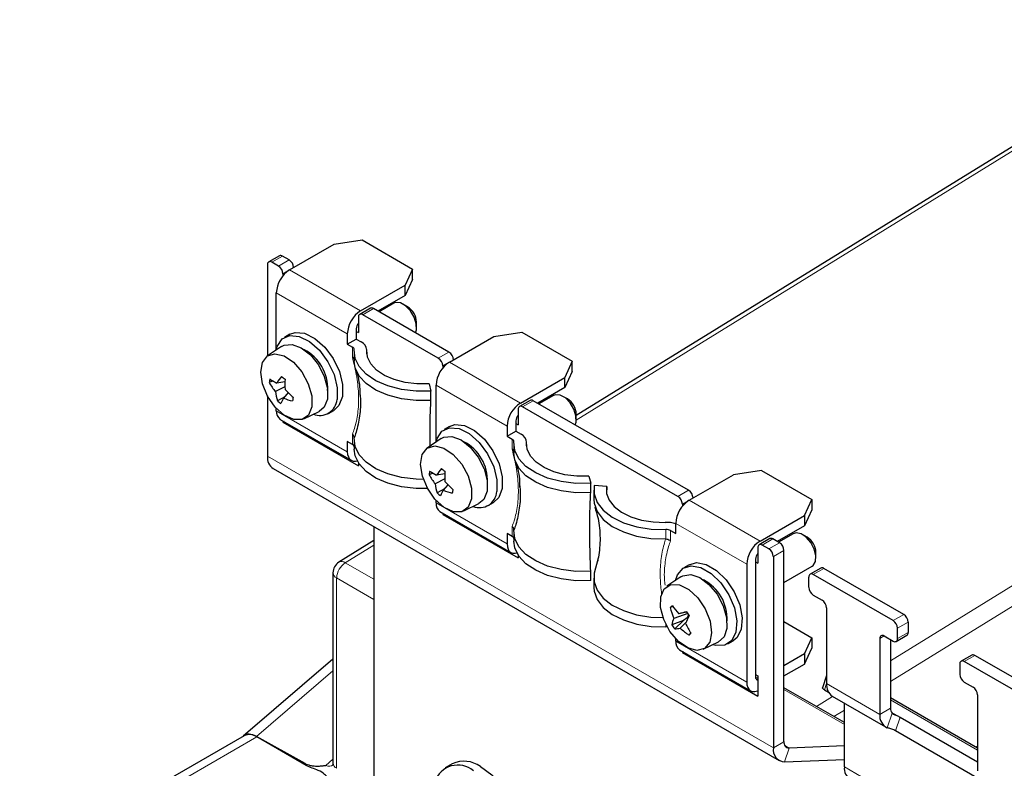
# Paper-space layout 'Blatt4' of a CAD drawing. Header units: millimetres. Extents: x 5 to 418, y 2 to 292.
# Tile 42 of 51: x 83 to 122, y 215 to 245. Entities that reach past the tile are written whole.
import ezdxf

# ---------------------------------------------------------------- set-up
doc = ezdxf.new("R2010")
doc.units = ezdxf.units.MM

psp = doc.layouts.new('Blatt4')

# ---------------------------------------------------------------- linework, layer by layer
at = {"color": 7, "linetype": 'Continuous', "lineweight": 25}
for p, q in [((130.253, 245.139), (104.693, 229.353)), ((93.274, 235.163), (95.041, 236.184)), ((95.041, 236.184), (96.157, 236.356)), ((96.157, 236.356), (98.169, 235.195)), ((92.866, 235.727), (92.441, 235.482)), ((92.39, 235.367), (92.39, 231.733)), ((92.832, 235.316), (92.566, 235.47)), ((93.256, 235.561), (92.991, 235.714)), ((93.008, 235.01), (93.008, 234.928)), ((98.169, 235.195), (97.87, 234.551)), ((98.169, 234.787), (98.169, 235.195)), ((96.102, 233.531), (97.87, 234.551)), ((98.169, 234.787), (97.87, 234.143)), ((97.87, 234.143), (97.87, 234.551)), ((92.743, 231.991), (92.743, 234.245)), ((97.87, 234.143), (96.791, 233.52)), ((97.424, 233.833), (96.837, 233.494)), ((97.976, 233.693), (97.799, 233.795)), ((96.49, 233.635), (96.065, 233.39)), ((99.196, 231.643), (96.19, 233.377)), ((99.62, 231.888), (96.615, 233.622)), ((96.014, 233.275), (96.014, 232.663)), ((98.329, 232.877), (98.329, 233.081)), ((93.282, 232.596), (93.07, 232.474)), ((95.572, 232.612), (95.572, 232.204)), ((95.925, 232.816), (95.925, 232.408)), ((95.925, 232.714), (96.014, 232.663)), ((101.405, 232.51), (102.521, 232.683)), ((102.521, 232.683), (104.533, 231.521)), ((95.572, 232.204), (95.925, 232.408)), ((95.572, 232.204), (95.773, 232.087)), ((95.925, 232.408), (96.127, 232.292)), ((99.637, 231.49), (101.405, 232.51)), ((92.952, 232.115), (92.394, 231.736)), ((95.842, 231.898), (95.842, 231.526)), ((96.346, 231.822), (96.346, 231.985)), ((104.533, 231.521), (104.234, 230.877)), ((104.533, 231.113), (104.533, 231.521)), ((99.372, 231.336), (99.372, 231.254)), ((104.533, 231.113), (104.234, 230.469)), ((92.613, 230.736), (92.463, 230.669)), ((93.088, 230.705), (92.764, 230.654)), ((102.466, 229.857), (104.234, 230.877)), ((104.234, 230.469), (104.234, 230.877)), ((93.088, 230.504), (92.705, 230.311)), ((93.216, 230.27), (93.032, 230.053)), ((98.831, 230.616), (98.902, 230.33)), ((98.902, 229.959), (98.902, 230.33)), ((99.107, 228.318), (99.107, 230.571)), ((104.234, 230.469), (103.155, 229.846)), ((92.39, 230.143), (92.39, 227.744)), ((93.078, 230.108), (92.786, 229.945)), ((102.854, 229.961), (102.429, 229.716)), ((109.166, 226.377), (102.979, 229.949)), ((103.788, 230.159), (103.201, 229.82)), ((104.34, 230.02), (104.163, 230.122)), ((92.743, 229.55), (92.743, 229.647)), ((93.843, 229.227), (94.45, 229.519)), ((94.82, 229.443), (95.032, 229.565)), ((102.378, 229.602), (102.378, 228.989)), ((108.741, 226.132), (102.554, 229.704)), ((92.899, 229.206), (95.727, 227.574)), ((93.008, 229.143), (93.008, 229.09)), ((93.054, 229.117), (93.008, 229.09)), ((93.008, 229.09), (96.014, 227.355)), ((102.289, 229.142), (102.289, 228.734)), ((104.693, 229.203), (104.693, 229.407)), ((99.646, 228.923), (99.434, 228.8)), ((101.936, 228.938), (101.936, 228.53)), ((101.936, 228.53), (102.289, 228.734)), ((102.289, 229.04), (102.378, 228.989)), ((102.289, 228.734), (102.491, 228.618)), ((95.773, 228.209), (95.572, 228.325)), ((95.572, 228.325), (95.572, 227.917)), ((95.842, 228.39), (95.842, 228.019)), ((95.846, 228.467), (95.846, 228.471)), ((99.316, 228.441), (98.758, 228.062)), ((101.936, 228.53), (102.137, 228.414)), ((102.71, 228.148), (102.71, 228.312)), ((102.206, 228.224), (102.206, 227.852)), ((92.617, 227.24), (112.77, 215.606)), ((96.014, 227.469), (96.014, 227.355)), ((112.067, 227.172), (110.951, 226.999)), ((112.067, 227.172), (114.078, 226.01)), ((98.977, 227.063), (98.827, 226.996)), ((99.452, 226.831), (99.068, 226.637)), ((99.452, 227.031), (99.128, 226.98)), ((105.195, 226.942), (105.266, 226.656)), ((109.183, 225.979), (110.951, 226.999)), ((99.442, 226.434), (99.15, 226.271)), ((99.58, 226.596), (99.396, 226.379)), ((105.266, 226.285), (105.266, 226.656)), ((105.388, 226.387), (105.388, 226.015)), ((105.903, 226.533), (105.408, 226.575)), ((105.903, 226.24), (105.903, 226.533)), ((99.107, 225.876), (99.107, 225.973)), ((113.78, 225.366), (114.078, 226.01)), ((114.078, 226.01), (114.078, 225.602)), ((99.263, 225.532), (102.091, 223.9)), ((100.207, 225.553), (100.814, 225.846)), ((101.184, 225.769), (101.396, 225.891)), ((108.918, 225.826), (108.918, 225.744)), ((114.078, 225.602), (113.78, 224.958)), ((99.372, 225.469), (99.372, 225.417)), ((99.418, 225.443), (99.372, 225.417)), ((99.372, 225.417), (102.378, 223.682)), ((112.012, 224.346), (113.78, 225.366)), ((113.78, 225.366), (113.78, 224.958)), ((96.632, 224.922), (96.632, 214.341)), ((102.21, 224.793), (102.21, 224.797)), ((108.452, 224.768), (108.653, 224.652)), ((108.653, 224.652), (108.653, 225.06)), ((113.78, 224.958), (112.701, 224.336)), ((96.632, 224.374), (95.238, 223.513)), ((102.137, 224.535), (101.936, 224.651)), ((101.936, 224.651), (101.936, 224.243)), ((102.206, 224.717), (102.206, 224.345)), ((108.255, 224.439), (108.262, 224.439)), ((112.4, 224.45), (111.975, 224.205)), ((112.79, 224.285), (112.524, 224.438)), ((113.334, 224.648), (112.747, 224.309)), ((113.886, 224.509), (113.709, 224.611)), ((111.923, 224.091), (111.923, 223.478)), ((112.365, 224.04), (112.1, 224.193)), ((112.966, 216.355), (112.966, 223.979)), ((102.378, 223.796), (102.378, 223.682)), ((105.549, 223.623), (105.408, 223.068)), ((111.835, 223.632), (111.835, 218.936)), ((112.542, 223.734), (112.542, 216.11)), ((114.239, 223.692), (114.239, 223.896)), ((109.192, 223.412), (108.98, 223.289)), ((111.482, 223.427), (111.482, 218.732)), ((111.835, 223.529), (111.923, 223.478)), ((112.966, 222.704), (114.084, 223.349)), ((114.432, 223.277), (114.008, 223.032)), ((117.739, 221.427), (114.557, 223.264)), ((95.001, 223.088), (95.001, 215.498)), ((105.266, 222.778), (105.266, 223.149)), ((105.388, 222.88), (105.388, 222.508)), ((108.862, 222.931), (108.304, 222.551)), ((113.956, 222.509), (113.956, 222.917)), ((117.315, 221.182), (114.133, 223.019)), ((114.133, 222.203), (114.487, 221.999)), ((108.554, 221.738), (108.435, 221.704)), ((114.663, 221.692), (114.663, 218.67)), ((109.133, 221.461), (108.574, 221.272)), ((109.096, 221.517), (108.78, 221.455)), ((109.115, 221.292), (108.959, 221.183)), ((109.168, 221.409), (109.115, 221.292)), ((109.115, 221.292), (109.161, 221.304)), ((108.959, 221.183), (108.502, 221.016)), ((108.959, 221.183), (108.613, 220.852)), ((109.06, 221.105), (108.835, 220.883)), ((112.966, 221.141), (114.078, 220.499)), ((117.492, 220.468), (117.492, 220.876)), ((117.916, 221.121), (117.916, 220.713)), ((108.653, 220.365), (108.653, 220.462)), ((109.255, 220.692), (109.175, 220.604)), ((113.78, 219.855), (114.078, 220.499)), ((114.078, 220.499), (114.078, 220.09)), ((116.785, 220.468), (116.785, 217.445)), ((116.962, 220.57), (117.315, 220.366)), ((117.44, 220.353), (117.864, 220.598)), ((109.753, 220.042), (110.36, 220.335)), ((110.73, 220.258), (110.942, 220.381)), ((113.78, 219.447), (114.078, 220.09)), ((117.209, 220.427), (117.209, 217.69)), ((108.808, 220.022), (111.637, 218.389)), ((108.918, 219.958), (108.918, 219.906)), ((108.964, 219.932), (108.918, 219.906)), ((108.918, 219.906), (111.923, 218.171)), ((113.78, 219.855), (112.966, 219.385)), ((113.78, 219.855), (113.78, 219.447)), ((120.443, 219.807), (120.019, 219.562)), ((123.75, 217.958), (120.568, 219.795)), ((95.001, 219.64), (91.421, 216.57)), ((112.966, 218.977), (113.78, 219.447)), ((119.967, 219.447), (119.967, 219.039)), ((123.326, 217.713), (120.144, 219.55)), ((111.835, 219.038), (111.923, 218.987)), ((111.923, 218.987), (111.923, 218.171)), ((114.663, 218.989), (114.505, 218.505)), ((115.371, 217.121), (112.966, 218.508)), ((120.144, 218.733), (120.497, 218.529)), ((114.582, 218.421), (114.736, 218.332)), ((114.891, 218.166), (117.013, 216.942)), ((120.674, 216.101), (117.209, 218.101)), ((120.674, 218.223), (120.674, 215.2)), ((115.371, 215.348), (115.371, 217.889)), ((117.59, 217.336), (120.674, 215.556)), ((91.465, 216.595), (82.52, 211.431)), ((93.892, 215.488), (91.953, 216.567)), ((93.933, 215.409), (91.965, 216.545)), ((120.747, 214.862), (117.411, 216.788)), ((115.371, 216.188), (113.171, 216.103)), ((99.75, 215.474), (99.467, 215.31)), ((112.991, 215.555), (115.371, 215.647))]:
    psp.add_line(p, q, dxfattribs=at)
at = {"color": 7, "linetype": 'Continuous', "lineweight": 18}
for p, q in [((130.509, 245.118), (104.693, 229.173)), ((117.209, 219.583), (145.172, 236.853)), ((145.535, 236.246), (117.209, 218.752)), ((92.991, 235.714), (92.566, 235.47)), ((92.832, 235.316), (93.256, 235.561)), ((93.27, 235.161), (93.008, 235.01)), ((93.274, 235.163), (96.102, 233.531)), ((95.572, 232.612), (92.743, 234.245)), ((96.615, 233.622), (96.19, 233.377)), ((95.773, 231.689), (95.773, 232.087)), ((96.345, 231.832), (96.345, 231.963)), ((99.196, 231.643), (99.62, 231.888)), ((99.634, 231.487), (99.372, 231.336)), ((99.637, 231.49), (102.466, 229.857)), ((101.936, 228.938), (99.107, 230.571)), ((102.979, 229.949), (102.554, 229.704)), ((92.743, 229.55), (95.572, 227.917)), ((95.773, 228.209), (95.773, 228.607)), ((102.137, 228.015), (102.137, 228.414)), ((102.709, 228.158), (102.709, 228.289)), ((112.542, 216.11), (92.39, 227.744)), ((108.741, 226.132), (109.166, 226.377)), ((109.18, 225.977), (108.918, 225.826)), ((109.183, 225.979), (112.012, 224.346)), ((99.107, 225.876), (101.936, 224.243)), ((102.137, 224.535), (102.137, 224.933)), ((108.262, 224.439), (108.262, 224.81)), ((108.452, 224.768), (108.452, 224.37)), ((111.482, 223.427), (108.653, 225.06)), ((112.524, 224.438), (112.1, 224.193)), ((96.632, 224.195), (95.489, 223.489)), ((112.365, 224.04), (112.79, 224.285)), ((112.966, 223.979), (112.542, 223.734)), ((95.489, 223.489), (96.632, 222.829)), ((114.557, 223.264), (114.133, 223.019)), ((95.147, 222.884), (95.147, 215.294)), ((96.632, 222.027), (95.147, 222.884)), ((117.315, 221.182), (117.739, 221.427)), ((108.262, 220.932), (108.262, 221.031)), ((117.916, 221.121), (117.492, 220.876)), ((116.962, 220.57), (116.785, 220.468)), ((117.492, 220.468), (117.916, 220.713)), ((108.653, 220.365), (111.482, 218.732)), ((120.568, 219.795), (120.144, 219.55)), ((95.001, 219.181), (91.953, 216.567)), ((111.835, 218.936), (111.923, 218.885)), ((114.663, 218.669), (114.582, 218.421)), ((114.663, 218.67), (116.785, 217.445)), ((115.371, 217.044), (112.966, 218.432)), ((114.26, 217.762), (114.904, 218.159)), ((117.209, 217.69), (116.785, 217.445)), ((117.209, 218.025), (120.674, 216.024)), ((115.371, 217.616), (114.956, 217.36)), ((117.082, 216.91), (117.273, 217.493)), ((117.242, 217.537), (117.59, 217.336)), ((117.59, 217.336), (117.411, 216.788)), ((91.965, 216.545), (83.02, 211.381)), ((112.542, 216.11), (112.966, 216.355)), ((113.171, 216.103), (113, 216.201)), ((120.607, 216.14), (120.674, 216.178)), ((112.991, 215.555), (113.171, 216.103)), ((94.717, 215.411), (95.001, 215.655)), ((115.371, 215.348), (127.038, 208.613))]:
    psp.add_line(p, q, dxfattribs=at)
at = {"color": 7, "linetype": 'Continuous', "lineweight": 25, "flags": 128}
for points in [[(98.285, 232.658), (98.321, 232.773), (98.317, 233.014), (98.235, 233.28), (98.086, 233.532), (97.894, 233.731), (97.687, 233.846), (97.497, 233.861), (97.424, 233.833)], [(93.282, 232.596), (93.495, 232.67), (93.87, 232.637), (94.277, 232.434), (94.67, 232.085), (95.008, 231.628), (95.254, 231.11), (95.381, 230.59), (95.375, 230.123)], [(92.743, 231.991), (92.781, 232.113), (92.979, 232.409), (93.283, 232.548), (93.658, 232.514), (94.065, 232.312), (94.458, 231.963), (94.796, 231.505), (95.042, 230.988), (95.169, 230.468), (95.163, 230.001)], [(94.159, 229.706), (94.024, 229.377), (93.772, 229.199), (93.436, 229.197), (93.061, 229.371), (92.698, 229.697), (92.396, 230.132), (92.196, 230.616), (92.124, 231.084), (92.192, 231.474), (92.388, 231.732), (92.688, 231.823), (93.05, 231.735), (93.425, 231.481), (93.763, 231.094), (94.018, 230.627), (94.157, 230.142), (94.159, 229.706)], [(92.952, 232.115), (93.055, 232.169), (93.375, 232.196), (93.738, 232.058), (94.101, 231.773), (94.419, 231.375), (94.654, 230.912), (94.779, 230.439), (94.777, 230.015)], [(98.902, 230.33), (98.309, 230.327), (97.727, 230.397), (97.186, 230.538), (96.711, 230.744), (96.323, 231.004), (96.042, 231.306), (95.88, 231.636), (95.846, 231.978)], [(98.831, 230.616), (98.347, 230.615), (97.874, 230.673), (97.434, 230.789), (97.047, 230.957), (96.733, 231.169), (96.504, 231.416), (96.373, 231.684), (96.345, 231.963)], [(98.902, 229.959), (98.309, 229.955), (97.729, 230.025), (97.188, 230.166), (96.713, 230.371), (96.326, 230.63), (96.044, 230.932), (95.881, 231.261), (95.842, 231.526)], [(94.777, 230.015), (94.649, 229.69), (94.45, 229.519)], [(95.375, 230.123), (95.237, 229.76), (95.032, 229.565)], [(104.649, 228.984), (104.685, 229.099), (104.681, 229.34), (104.599, 229.607), (104.45, 229.858), (104.258, 230.057), (104.051, 230.173), (103.861, 230.187), (103.788, 230.159)], [(99.107, 228.318), (99.145, 228.44), (99.343, 228.735), (99.647, 228.874), (100.022, 228.84), (100.429, 228.638), (100.822, 228.289), (101.16, 227.831), (101.406, 227.314), (101.533, 226.794), (101.527, 226.327)], [(99.646, 228.923), (99.859, 228.996), (100.234, 228.963), (100.641, 228.76), (101.034, 228.411), (101.372, 227.954), (101.618, 227.437), (101.745, 226.916), (101.739, 226.449)], [(98.601, 226.812), (98.309, 226.819), (97.729, 226.89), (97.188, 227.031), (96.713, 227.235), (96.326, 227.495), (96.044, 227.796), (95.881, 228.125), (95.846, 228.467)], [(99.316, 228.441), (99.419, 228.495), (99.739, 228.522), (100.102, 228.384), (100.465, 228.099), (100.783, 227.701), (101.018, 227.238), (101.143, 226.766), (101.141, 226.341)], [(105.266, 226.656), (104.673, 226.653), (104.091, 226.723), (103.55, 226.865), (103.075, 227.07), (102.687, 227.33), (102.406, 227.632), (102.244, 227.962), (102.21, 228.304)], [(105.195, 226.942), (104.711, 226.941), (104.238, 226.999), (103.798, 227.115), (103.411, 227.283), (103.097, 227.496), (102.868, 227.742), (102.737, 228.011), (102.709, 228.289)], [(95.572, 227.917), (95.582, 227.803), (95.612, 227.706), (95.661, 227.628), (95.727, 227.574), (95.807, 227.544), (95.899, 227.54), (95.965, 227.552)], [(98.767, 226.444), (98.309, 226.448), (97.727, 226.519), (97.186, 226.66), (96.711, 226.865), (96.323, 227.125), (96.042, 227.427), (95.88, 227.757), (95.842, 228.019)], [(100.523, 226.032), (100.388, 225.703), (100.136, 225.525), (99.8, 225.523), (99.425, 225.697), (99.062, 226.023), (98.76, 226.458), (98.56, 226.942), (98.488, 227.411), (98.556, 227.8), (98.752, 228.058), (99.052, 228.149), (99.413, 228.062), (99.789, 227.807), (100.127, 227.42), (100.382, 226.953), (100.521, 226.468), (100.523, 226.032)], [(105.266, 226.285), (104.673, 226.281), (104.093, 226.352), (103.552, 226.492), (103.077, 226.697), (102.689, 226.956), (102.408, 227.258), (102.245, 227.587), (102.206, 227.852)], [(101.141, 226.341), (101.013, 226.016), (100.814, 225.846)], [(101.739, 226.449), (101.601, 226.086), (101.396, 225.891)], [(105.408, 226.575), (105.402, 226.232), (105.524, 225.896), (105.768, 225.584), (106.124, 225.309), (106.574, 225.086), (107.098, 224.923), (107.669, 224.83), (108.262, 224.81)], [(105.903, 226.533), (105.9, 226.254), (106.002, 225.981), (106.203, 225.727), (106.494, 225.504), (106.861, 225.322), (107.288, 225.19), (107.754, 225.115), (108.237, 225.099)], [(105.388, 226.015), (105.402, 225.861), (105.523, 225.526), (105.767, 225.214), (106.122, 224.939), (106.571, 224.716), (107.093, 224.553), (107.663, 224.459), (108.255, 224.439)], [(105.266, 223.149), (104.673, 223.146), (104.093, 223.216), (103.552, 223.357), (103.077, 223.562), (102.689, 223.821), (102.408, 224.122), (102.245, 224.451), (102.21, 224.793)], [(114.084, 223.349), (114.126, 223.379), (114.219, 223.538), (114.236, 223.767), (114.171, 224.031), (114.037, 224.29), (113.853, 224.505), (113.646, 224.643), (113.45, 224.682), (113.334, 224.648)], [(101.936, 224.243), (101.946, 224.129), (101.976, 224.032), (102.025, 223.954), (102.091, 223.9), (102.171, 223.87), (102.263, 223.866), (102.329, 223.878)], [(105.266, 222.778), (104.673, 222.774), (104.091, 222.845), (103.55, 222.986), (103.075, 223.191), (102.687, 223.451), (102.406, 223.753), (102.244, 224.083), (102.206, 224.345)], [(108.648, 222.785), (108.725, 223.008), (108.949, 223.27), (109.272, 223.371), (109.658, 223.298), (110.066, 223.06), (110.45, 222.683), (110.77, 222.207), (110.991, 221.685), (111.089, 221.172), (111.053, 220.724), (110.887, 220.39), (110.61, 220.206), (110.25, 220.192), (110.127, 220.223)], [(109.192, 223.412), (109.484, 223.493), (109.871, 223.421), (110.278, 223.183), (110.662, 222.806), (110.982, 222.33), (111.203, 221.807), (111.301, 221.294), (111.265, 220.846), (111.099, 220.512), (110.942, 220.381)], [(105.408, 223.068), (105.402, 222.725), (105.523, 222.39), (105.767, 222.078), (106.122, 221.804), (106.571, 221.58), (107.093, 221.417), (107.663, 221.324), (108.147, 221.301)], [(108.862, 222.931), (108.936, 222.973), (109.249, 223.016), (109.61, 222.895), (109.975, 222.623), (110.299, 222.235), (110.545, 221.776), (110.681, 221.302), (110.693, 220.87), (110.578, 220.533), (110.36, 220.335)], [(105.388, 222.508), (105.402, 222.353), (105.524, 222.018), (105.768, 221.705), (106.124, 221.431), (106.574, 221.207), (107.098, 221.045), (107.669, 220.952), (108.262, 220.932)], [(108.425, 220.751), (108.177, 221.221), (108.048, 221.704), (108.056, 222.135), (108.199, 222.455), (108.458, 222.621), (108.799, 222.61), (109.175, 222.425), (109.535, 222.089), (109.831, 221.649), (110.023, 221.164), (110.085, 220.699), (110.008, 220.317), (109.803, 220.07), (109.498, 219.991), (109.134, 220.091), (108.759, 220.356), (108.425, 220.751)], [(111.482, 218.732), (111.492, 218.619), (111.522, 218.521), (111.571, 218.444), (111.637, 218.389), (111.717, 218.359), (111.809, 218.355), (111.908, 218.378), (111.923, 218.384)], [(114.582, 218.421), (114.551, 218.441), (114.527, 218.461), (114.511, 218.479), (114.504, 218.495), (114.505, 218.505)], [(100.875, 215.362), (101.323, 215.029), (101.735, 214.574), (102.077, 214.034), (102.322, 213.453), (102.45, 212.877), (102.45, 212.354), (102.322, 211.926), (102.077, 211.628), (102, 211.576)]]:
    psp.add_lwpolyline(points, dxfattribs=at)
at = {"color": 7, "linetype": 'Continuous', "lineweight": 25}
for centre, radius, start, end in [((92.917, 235.612), 0.126, 54.392, 114.2982), ((92.497, 235.385), 0.109, 50.7971, 189.2188), ((93.049, 235.238), 0.384, 2.604, 57.3945), ((93.895, 234.192), 1.153, 122.6058, 177.3945), ((92.625, 234.993), 0.384, 2.604, 57.3945), ((96.723, 232.56), 1.153, 122.6058, 177.3945), ((96.121, 233.293), 0.109, 50.7972, 189.218), ((96.541, 233.52), 0.126, 54.3918, 114.2978), ((97.578, 233.056), 0.751, 1.9278, 58.0662), ((96.309, 232.798), 0.385, 140.268, 177.3221), ((95.98, 231.957), 0.365, 0.9859, 66.3663), ((93.045, 230.439), 1.745, 357.3008, 62.6937), ((95.724, 231.976), 0.122, 0.993, 66.3626), ((99.413, 231.564), 0.384, 2.6039, 57.3946), ((100.259, 230.519), 1.153, 122.6058, 177.3945), ((98.989, 231.319), 0.384, 2.6039, 57.3946), ((94.477, 230.397), 2.032, 168.1366, 172.2838), ((94.92, 232.062), 2.825, 209.5443, 218.3277), ((94.055, 233.193), 2.849, 236.621, 243.0405), ((94.989, 229.254), 2.629, 140.7235, 147.8241), ((95.59, 234.128), 4.153, 230.6038, 233.0261), ((97.893, 230.592), 4.806, 177.4033, 182.3292), ((94.853, 230.597), 2.168, 187.6052, 197.5135), ((96.541, 233.662), 4.75, 223.42, 228.8415), ((94.46, 231.931), 2.597, 229.8778, 233.7523), ((96.563, 228.163), 4.005, 151.8433, 155.3056), ((93.967, 232.399), 2.526, 248.2634, 256.7889), ((97.396, 229.324), 4.054, 169.1708, 171.2496), ((94.472, 230.052), 0.693, 248.4933, 355.7443), ((103.087, 228.886), 1.153, 122.6058, 177.3945), ((102.905, 229.846), 0.126, 54.3919, 114.298), ((103.942, 229.382), 0.751, 1.9277, 58.0664), ((93.111, 229.509), 0.37, 173.7022, 234.9879), ((102.485, 229.619), 0.109, 50.7974, 189.2178), ((102.673, 229.124), 0.385, 140.268, 177.3221), ((99.409, 226.765), 1.745, 357.3007, 62.6938), ((102.088, 228.302), 0.122, 0.9937, 66.3621), ((102.344, 228.283), 0.365, 0.9859, 66.3664), ((95.709, 228.081), 0.143, 20.8705, 63.3377), ((92.936, 227.687), 0.549, 174.1127, 234.5747), ((100.842, 226.723), 2.033, 168.137, 172.2829), ((100.419, 229.519), 2.849, 236.621, 243.0404), ((101.353, 225.581), 2.628, 140.7236, 147.8243), ((101.954, 230.454), 4.153, 230.6038, 233.0262), ((104.257, 226.918), 4.806, 177.4031, 182.3292), ((101.285, 228.389), 2.825, 209.5446, 218.3275), ((102.905, 229.988), 4.75, 223.4202, 228.8414), ((101.217, 226.924), 2.168, 187.6052, 197.5137), ((102.929, 224.488), 4.008, 151.8445, 155.3048), ((100.331, 228.726), 2.526, 248.2633, 256.789), ((103.762, 225.65), 4.055, 169.1712, 171.2492), ((100.836, 226.378), 0.693, 248.4933, 355.7443), ((108.959, 226.053), 0.384, 2.6038, 57.3946), ((100.823, 228.257), 2.597, 229.8778, 233.7522), ((109.805, 225.008), 1.153, 122.6058, 177.3945), ((108.534, 225.808), 0.384, 2.6038, 57.3946), ((99.475, 225.835), 0.37, 173.7022, 234.9879), ((108.28, 223.899), 1.2, 71.9063, 92.0913), ((108.28, 224.445), 0.366, 62.1134, 92.8454), ((102.073, 224.407), 0.143, 20.8713, 63.3371), ((112.451, 224.336), 0.126, 54.3919, 114.298), ((113.491, 223.872), 0.749, 1.8367, 58.1573), ((112.633, 223.375), 1.153, 122.6058, 177.3945), ((112.031, 224.108), 0.109, 50.7973, 189.218), ((112.158, 223.716), 0.384, 2.6038, 57.3946), ((112.583, 223.961), 0.384, 2.6038, 57.3946), ((112.219, 223.614), 0.385, 140.268, 177.3221), ((95.501, 223.088), 0.5, 121.7, 180), ((114.484, 223.162), 0.126, 54.3922, 114.2977), ((108.96, 221.257), 1.74, 357.1936, 62.8009), ((114.064, 222.935), 0.109, 50.7973, 189.2183), ((114.34, 222.526), 0.384, 182.6058, 237.3945), ((114.28, 221.675), 0.384, 2.606, 57.3944), ((110.129, 219.887), 2.484, 130.3036, 132.9819), ((111.494, 222.447), 3.147, 193.6478, 201.9256), ((111.688, 224.012), 3.873, 215.173, 221.3328), ((109.792, 220.792), 1.309, 158.5013, 170.1666), ((117.158, 189.783), 32.761, 104.2662, 104.8177), ((116.421, 217.509), 8.193, 151.8858, 154.2678), ((113.008, 224.054), 4.663, 212.7154, 215.1414), ((117.532, 221.104), 0.384, 2.6039, 57.3946), ((108.275, 220.494), 0.438, 84.667, 91.6359), ((111.177, 222.696), 3.159, 212.1355, 215.7175), ((108.539, 222.169), 1.319, 273.1824, 282.9726), ((110.919, 223.075), 3.024, 226.4345, 234.7792), ((112.904, 223.029), 4.333, 206.9378, 212.8117), ((117.108, 220.859), 0.384, 2.6039, 57.3946), ((102.073, 228.679), 10.754, 311.3334, 311.952), ((116.893, 220.485), 0.109, 50.7964, 189.2128), ((117.384, 220.45), 0.109, 230.7967, 9.2126), ((117.794, 220.699), 0.123, 304.9664, 6.3449), ((109.021, 220.325), 0.37, 173.7022, 234.9879), ((120.495, 219.692), 0.126, 54.3918, 114.2982), ((120.075, 219.465), 0.109, 50.7974, 189.2178), ((111.943, 218.918), 0.11, 170.5953, 259.6077), ((120.351, 219.057), 0.384, 182.606, 237.3944), ((115.23, 218.623), 0.568, 175.24, 233.4474), ((120.29, 218.205), 0.384, 2.606, 57.3945), ((117.495, 217.674), 0.286, 176.6952, 219.2216), ((117.296, 217.379), 0.515, 172.6403, 245.5373), ((91.673, 216.144), 0.496, 53.9272, 114.7628), ((113.178, 216.317), 0.214, 169.8392, 268.1394), ((113.007, 216.027), 0.472, 169.84, 268.1407), ((99.976, 214.468), 0.956, 49.8705, 162.0857), ((100.218, 214.465), 1.112, 53.8038, 114.8848), ((115.917, 215.292), 0.549, 174.108, 234.5816)]:
    psp.add_arc(centre, radius, start, end, dxfattribs=at)
at = {"color": 7, "linetype": 'Continuous', "lineweight": 18}
for centre, radius, start, end in [((95.919, 222.848), 0.772, 123.849, 177.3062), ((95.344, 223.304), 0.235, 52.0056, 116.8148), ((95.251, 223.113), 0.251, 185.6969, 245.6254), ((95.251, 215.523), 0.251, 185.6969, 245.6254)]:
    psp.add_arc(centre, radius, start, end, dxfattribs=at)
at = {"color": 7, "linetype": 'Continuous', "lineweight": 25}
psp.add_ellipse((91.965, 215.72), major_axis=(-0.485, 0.891), ratio=0.576906, start_param=5.543918, end_param=6.405583, dxfattribs=at)
at = {"color": 7, "linetype": 'Continuous', "lineweight": 18}
for centre, major_axis, ratio, start_param, end_param in [((94.44, 215.702), (-0.485, 0.891), 0.576906, 1.497619, 1.584666), ((94.794, 215.906), (-0.104, 0.528), 0.659143, 2.635931, 3.497597)]:
    psp.add_ellipse(centre, major_axis=major_axis, ratio=ratio, start_param=start_param, end_param=end_param, dxfattribs=at)
at = {"color": 7, "linetype": 'Continuous', "lineweight": 25}
for points, knots in [([(95.846, 231.606), (95.845, 231.62), (95.842, 231.647), (95.81, 231.673), (95.783, 231.685), (95.774, 231.689), (95.773, 231.689)], [0, 0, 0, 0, 0.40467, 0.809168, 0.981842, 1, 1, 1, 1]), ([(95.889, 231.217), (95.899, 231.194), (95.994, 230.961), (96.072, 230.59), (96.072, 230.253), (96.072, 230.175)], [0, 0, 0, 0, 0.078606, 0.785929, 1, 1, 1, 1]), ([(96.07, 230.272), (96.078, 230.198), (96.115, 229.87), (96.071, 229.33), (95.967, 228.813), (95.871, 228.54), (95.846, 228.467)], [0, 0, 0, 0, 0.1077491, 0.4793015, 0.8603251, 1, 1, 1, 1]), ([(98.871, 228.139), (98.869, 228.346), (98.864, 228.789), (98.876, 229.397), (98.894, 229.771), (98.902, 229.959)], [0, 0, 0, 0, 0.3031, 0.649369, 1, 1, 1, 1]), ([(95.846, 228.471), (95.845, 228.491), (95.842, 228.529), (95.81, 228.575), (95.783, 228.599), (95.774, 228.606), (95.773, 228.607)], [0, 0, 0, 0, 0.403963, 0.807805, 0.981842, 1, 1, 1, 1]), ([(102.21, 227.932), (102.209, 227.946), (102.206, 227.973), (102.174, 227.999), (102.147, 228.011), (102.138, 228.015), (102.137, 228.015)], [0, 0, 0, 0, 0.404668, 0.809164, 0.981842, 1, 1, 1, 1]), ([(102.253, 227.544), (102.263, 227.52), (102.358, 227.287), (102.436, 226.916), (102.436, 226.579), (102.436, 226.501)], [0, 0, 0, 0, 0.078606, 0.785929, 1, 1, 1, 1]), ([(102.434, 226.598), (102.442, 226.524), (102.479, 226.196), (102.434, 225.656), (102.331, 225.139), (102.235, 224.866), (102.21, 224.793)], [0, 0, 0, 0, 0.107749, 0.479302, 0.860325, 1, 1, 1, 1]), ([(105.266, 223.149), (105.255, 223.485), (105.232, 224.163), (105.228, 225.011), (105.239, 225.725), (105.257, 226.097), (105.266, 226.285)], [0, 0, 0, 0, 0.28122, 0.568634, 0.782967, 1, 1, 1, 1]), ([(105.427, 225.706), (105.475, 225.56), (105.6, 225.18), (105.66, 224.482), (105.614, 223.898), (105.55, 223.598), (105.538, 223.54)], [0, 0, 0, 0, 0.221638, 0.577492, 0.917446, 1, 1, 1, 1]), ([(102.21, 224.797), (102.209, 224.817), (102.206, 224.855), (102.174, 224.901), (102.147, 224.925), (102.138, 224.933), (102.137, 224.933)], [0, 0, 0, 0, 0.403965, 0.807802, 0.981842, 1, 1, 1, 1]), ([(108.262, 224.439), (108.29, 224.435), (108.347, 224.427), (108.41, 224.399), (108.441, 224.378), (108.451, 224.371), (108.452, 224.37)], [0, 0, 0, 0, 0.403975, 0.8078, 0.98184, 1, 1, 1, 1]), ([(117.273, 217.493), (117.287, 217.481), (117.314, 217.457), (117.381, 217.426), (117.456, 217.397), (117.53, 217.368), (117.57, 217.346), (117.59, 217.336)], [0, 0, 0, 0, 0.206846, 0.414378, 0.609676, 0.808284, 1, 1, 1, 1]), ([(117.411, 216.788), (117.389, 216.8), (117.346, 216.822), (117.266, 216.853), (117.187, 216.878), (117.123, 216.897), (117.094, 216.907), (117.082, 216.91)], [0, 0, 0, 0, 0.213467, 0.426958, 0.639954, 0.851039, 1, 1, 1, 1]), ([(93.892, 215.488), (93.923, 215.472), (93.986, 215.441), (94.108, 215.407), (94.256, 215.385), (94.417, 215.382), (94.571, 215.392), (94.667, 215.404), (94.716, 215.411), (94.717, 215.411)], [0, 0, 0, 0, 0.139023, 0.281385, 0.475667, 0.675485, 0.835428, 0.996491, 1, 1, 1, 1]), ([(94.948, 214.824), (94.895, 214.858), (94.79, 214.929), (94.651, 215.074), (94.45, 215.213), (94.16, 215.3), (94.008, 215.373), (93.933, 215.409)], [0, 0, 0, 0, 0.164165, 0.331472, 0.592915, 0.796634, 1, 1, 1, 1]), ([(95.001, 215.498), (94.999, 215.471), (94.995, 215.417), (94.992, 215.413), (94.99, 215.411)], [0, 0, 0, 0, 0.4815568, 1, 1, 1, 1])]:
    psp.add_open_spline(points, degree=3, knots=knots, dxfattribs=at)
at = {"color": 7, "linetype": 'Continuous', "lineweight": 18}
for points, knots in [([(95.773, 228.607), (95.801, 228.683), (95.894, 228.942), (96.003, 229.439), (96.037, 230.131), (95.964, 230.891), (95.837, 231.421), (95.773, 231.689)], [0, 0, 0, 0, 0.092637, 0.31532, 0.543882, 0.768947, 1, 1, 1, 1]), ([(102.137, 224.933), (102.165, 225.009), (102.258, 225.268), (102.366, 225.765), (102.401, 226.457), (102.328, 227.217), (102.201, 227.747), (102.137, 228.015)], [0, 0, 0, 0, 0.092637, 0.31532, 0.543882, 0.768947, 1, 1, 1, 1]), ([(108.091, 222.246), (108.069, 222.457), (108.018, 222.926), (108.053, 223.592), (108.148, 224.1), (108.232, 224.367), (108.255, 224.439)], [0, 0, 0, 0, 0.253891, 0.564592, 0.883208, 1, 1, 1, 1]), ([(108.452, 224.37), (108.424, 224.294), (108.33, 224.035), (108.227, 223.536), (108.183, 223.009), (108.22, 222.675), (108.229, 222.596)], [0, 0, 0, 0, 0.150522, 0.512352, 0.883734, 1, 1, 1, 1])]:
    psp.add_open_spline(points, degree=3, knots=knots, dxfattribs=at)

doc.saveas('drawing.dxf')
